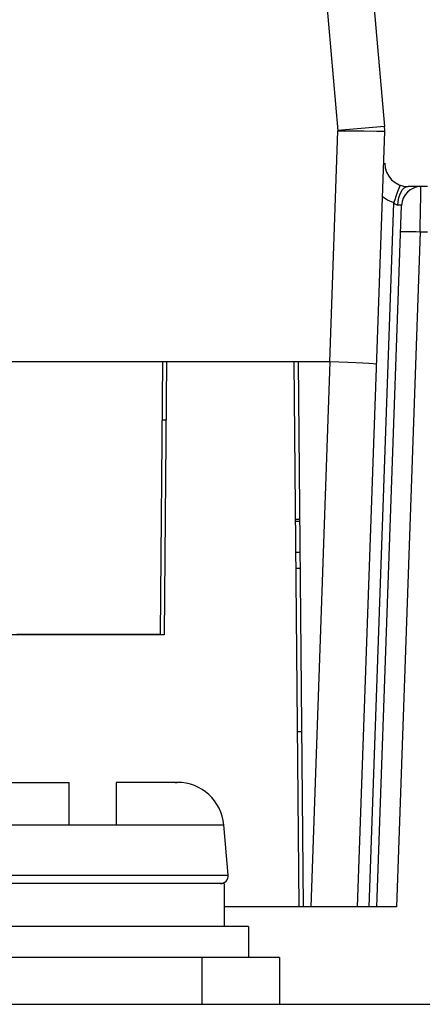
# Model space of a CAD drawing. Header units: millimetres. Extents: x -2579 to 1363, y -329 to 2298.
# Tile 155 of 256: x -1206 to -1196, y 2259 to 2285. Entities that reach past the tile are written whole.
import ezdxf

# ---------------------------------------------------------------- set-up
doc = ezdxf.new("R2010")
doc.units = ezdxf.units.MM
doc.header["$LTSCALE"] = 30.734
doc.layers.get('0').update_dxf_attribs({"linetype": 'CONTINUOUS'})

msp = doc.modelspace()

# ---------------------------------------------------------------- linework, layer by layer
at = {"color": 7}
for p, q in [((-1197.344, 2288.725), (-1196.744, 2281.863)), ((-1198.382, 2286.82), (-1197.939, 2281.748)), ((-1196.744, 2281.863), (-1197.94, 2281.759)), ((-1198.146, 2275.82), (-1197.939, 2281.748)), ((-1197.434, 2261.82), (-1196.738, 2281.733)), ((-1196.941, 2281.736), (-1197.272, 2281.741)), ((-1196.738, 2281.733), (-1196.941, 2281.736)), ((-1196.343, 2280.346), (-1196.339, 2280.354)), ((-1196.188, 2280.311), (-1196.138, 2280.32)), ((-1195.638, 2280.32), (-1196.138, 2280.32)), ((-1195.815, 2279.983), (-1195.808, 2280.32)), ((-1196.663, 2279.971), (-1196.797, 2280.057)), ((-1197.137, 2261.82), (-1196.505, 2279.901)), ((-1196.937, 2261.82), (-1196.308, 2279.838)), ((-1196.505, 2279.901), (-1196.663, 2279.971)), ((-1196.505, 2279.901), (-1196.474, 2279.988)), ((-1195.832, 2279.162), (-1195.818, 2279.809)), ((-1195.818, 2279.809), (-1195.815, 2279.983)), ((-1195.832, 2279.162), (-1196.437, 2261.82)), ((-1195.832, 2279.162), (-1195.638, 2279.162)), ((-1198.146, 2275.82), (-1217.938, 2275.82)), ((-1202.5, 2268.82), (-1202.438, 2275.82)), ((-1202.338, 2275.82), (-1202.4, 2268.805)), ((-1199.061, 2275.82), (-1202.338, 2275.82)), ((-1198.938, 2261.82), (-1199.061, 2275.82)), ((-1198.828, 2261.82), (-1198.95, 2275.82)), ((-1198.147, 2275.82), (-1198.636, 2261.82)), ((-1202.352, 2274.32), (-1202.452, 2274.32)), ((-1198.914, 2271.768), (-1199.025, 2271.768)), ((-1198.914, 2271.723), (-1199.025, 2271.723)), ((-1198.907, 2270.923), (-1199.018, 2270.923)), ((-1198.903, 2270.508), (-1199.014, 2270.508)), ((-1202.4, 2268.805), (-1209.722, 2268.805)), ((-1202.5, 2268.82), (-1206.188, 2268.82)), ((-1202.5, 2268.82), (-1202.4, 2268.82)), ((-1198.869, 2266.32), (-1198.978, 2266.32)), ((-1206.335, 2265.02), (-1204.838, 2265.02)), ((-1204.838, 2263.92), (-1204.838, 2265.02)), ((-1203.638, 2265.02), (-1203.638, 2263.92)), ((-1202.118, 2265.02), (-1202.119, 2265.02)), ((-1202.118, 2265.02), (-1202.066, 2265.02)), ((-1202.068, 2265.02), (-1202.118, 2265.02)), ((-1207.607, 2263.925), (-1204.838, 2263.925)), ((-1203.638, 2263.92), (-1204.838, 2263.92)), ((-1203.638, 2263.925), (-1200.87, 2263.925)), ((-1200.757, 2262.638), (-1200.87, 2263.925)), ((-1207.719, 2262.638), (-1200.757, 2262.638)), ((-1200.862, 2262.42), (-1207.628, 2262.42)), ((-1200.862, 2262.42), (-1200.862, 2261.32)), ((-1198.938, 2261.82), (-1200.862, 2261.82)), ((-1196.437, 2261.82), (-1200.862, 2261.82)), ((-1198.636, 2261.82), (-1198.828, 2261.82)), ((-1200.238, 2261.32), (-1208.238, 2261.32)), ((-1200.238, 2261.32), (-1200.238, 2260.52)), ((-1199.438, 2260.52), (-1208.738, 2260.52)), ((-1201.438, 2260.52), (-1201.438, 2259.32)), ((-1199.438, 2260.52), (-1199.438, 2259.32)), ((-1286.738, 2259.32), (-1172.738, 2259.32))]:
    msp.add_line(p, q, dxfattribs=at)
for points in [[(-1197.272, 2281.741), (-1197.48, 2281.743), (-1197.705, 2281.745), (-1197.939, 2281.746)], [(-1196.474, 2279.988), (-1196.444, 2280.073), (-1196.416, 2280.15), (-1196.391, 2280.219), (-1196.37, 2280.275), (-1196.354, 2280.318), (-1196.343, 2280.346)], [(-1196.378, 2280.028), (-1196.353, 2280.111), (-1196.32, 2280.182), (-1196.281, 2280.241), (-1196.237, 2280.284), (-1196.188, 2280.311)], [(-1196.402, 2279.844), (-1196.395, 2279.938), (-1196.378, 2280.028)], [(-1196.402, 2279.844), (-1196.419, 2279.845), (-1196.437, 2279.85), (-1196.453, 2279.857), (-1196.47, 2279.868), (-1196.488, 2279.882), (-1196.505, 2279.901)], [(-1196.308, 2279.838), (-1196.31, 2279.84), (-1196.319, 2279.842), (-1196.333, 2279.844), (-1196.352, 2279.845), (-1196.375, 2279.845), (-1196.402, 2279.844)], [(-1196.331, 2279.162), (-1196.321, 2279.165), (-1196.293, 2279.167), (-1196.247, 2279.169), (-1196.185, 2279.169), (-1196.109, 2279.169), (-1196.023, 2279.167), (-1195.929, 2279.165), (-1195.832, 2279.162)], [(-1196.947, 2275.757), (-1196.97, 2275.762), (-1197.038, 2275.768), (-1197.149, 2275.776), (-1197.298, 2275.784), (-1197.48, 2275.793), (-1197.687, 2275.802), (-1197.913, 2275.812), (-1198.147, 2275.82)], [(-1202.119, 2265.02), (-1202.126, 2265.02), (-1202.134, 2265.02), (-1202.142, 2265.02), (-1203.638, 2265.02)]]:
    msp.add_lwpolyline(points, dxfattribs=at)
for centre, radius, start, end in [((-1198.238, 2281.733), 1.5, 359.9987, 5), ((-1196.138, 2280.92), 0.6, 180, 270), ((-1195.808, 2279.82), 0.5, 90, 178), ((-1202.066, 2263.82), 1.2, 5, 90), ((-1200.957, 2262.62), 0.2, 270, 5)]:
    msp.add_arc(centre, radius, start, end, dxfattribs=at)

doc.saveas('drawing.dxf')
